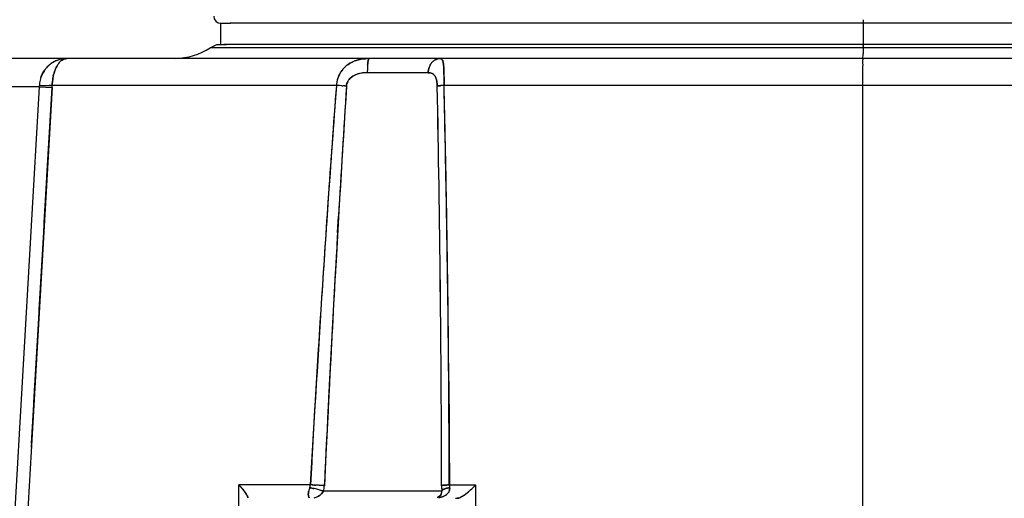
# Model space of a CAD drawing. Header units: millimetres. Extents: x 4086 to 10416, y 123 to 1549.
# Tile 172 of 256: x 7336 to 7353, y 763 to 771. Entities that reach past the tile are written whole.
import ezdxf

# ---------------------------------------------------------------- set-up
doc = ezdxf.new("R2010")
doc.units = ezdxf.units.MM
doc.layers.add('外形图', color=7, linetype='Continuous')

msp = doc.modelspace()

# ---------------------------------------------------------------- linework, layer by layer
at = {"layer": '外形图', "color": 7, "linetype": 'Continuous'}
for p, q in [((7339.414, 771.132), (7339.584, 771.132)), ((7339.414, 770.757), (7339.414, 771.132)), ((7362.164, 771.132), (7339.58, 771.132)), ((7350.769, 771.132), (7350.769, 770.757)), ((7339.229, 770.695), (7339.343, 770.757)), ((7339.343, 770.757), (7339.514, 770.757)), ((7362.234, 770.757), (7339.466, 770.757)), ((7350.769, 770.757), (7350.769, 770.738)), ((7350.769, 770.738), (7350.769, 770.754)), ((7339.402, 770.695), (7339.229, 770.695)), ((7362.169, 770.695), (7339.402, 770.695)), ((7350.769, 770.695), (7350.768, 770.592)), ((7350.769, 770.738), (7350.769, 770.717)), ((7350.769, 770.717), (7350.769, 770.692)), ((7350.769, 770.695), (7350.769, 770.717)), ((7365.838, 770.507), (7335.028, 770.507)), ((7343.082, 770.257), (7342.005, 770.257)), ((7336.206, 770.007), (7334.566, 770.007)), ((7336.206, 770.007), (7335.727, 761.694)), ((7336.432, 769.994), (7335.955, 761.682)), ((7336.206, 770.007), (7336.208, 770.033)), ((7336.206, 770.007), (7336.433, 769.994)), ((7336.432, 769.994), (7336.434, 770.033)), ((7341.459, 770.033), (7336.434, 770.033)), ((7341.557, 770.026), (7341.514, 770.029)), ((7341.557, 770.026), (7341.574, 770.025)), ((7363.549, 770.033), (7343.361, 770.033)), ((7343.37, 769.663), (7343.361, 770.033)), ((7350.761, 770.033), (7350.76, 761.582)), ((7341.479, 767.432), (7341.496, 767.718)), ((7343.445, 764.801), (7343.45, 764.002)), ((7343.45, 764.002), (7343.452, 763.744)), ((7343.452, 763.744), (7343.455, 762.969)), ((7339.732, 761.582), (7339.734, 762.969)), ((7340.998, 762.969), (7339.734, 762.969)), ((7339.746, 762.956), (7339.747, 762.955)), ((7341.074, 762.966), (7341.092, 762.965)), ((7343.455, 762.969), (7343.919, 762.969)), ((7343.919, 762.969), (7343.918, 761.582)), ((7339.787, 762.912), (7339.789, 762.91)), ((7339.876, 762.789), (7339.876, 762.789)), ((7343.305, 762.857), (7341.231, 762.857)), ((7343.248, 762.746), (7343.241, 762.745)), ((7343.29, 762.775), (7343.245, 762.745)), ((7343.291, 762.776), (7343.246, 762.745)), ((7343.293, 762.778), (7343.248, 762.746)), ((7343.32, 762.857), (7343.254, 762.857)), ((7343.305, 762.795), (7343.29, 762.775)), ((7343.305, 762.795), (7343.293, 762.778)), ((7343.563, 762.732), (7343.602, 762.732))]:
    msp.add_line(p, q, dxfattribs=at)
for centre, radius, start, end in [((7339.414, 771.257), 0.125, 180.0003, 270.0003), ((7373.243, 771.211), 22.474, 180.042, 180.1586), ((7338.571, 771.757), 1.25, 271.8213, 301.7886), ((7337.697, 770.64), 13.071, 359.5104, 359.7875), ((7336.696, 770.024), 0.484, 127.0581, 133.2942), ((7336.696, 770.024), 0.484, 127.1516, 133.3064), ((7336.695, 770.025), 0.482, 118.2158, 127.1358), ((7336.694, 770.026), 0.481, 118.5599, 127.1766), ((7336.695, 770.024), 0.483, 109.0706, 118.5598), ((7336.693, 770.027), 0.48, 109.0294, 118.5113), ((7336.695, 770.024), 0.483, 109.0778, 118.18), ((7336.86, 770.184), 0.392, 144.8746, 148.3801), ((7336.857, 770.185), 0.389, 144.7937, 148.3301), ((7336.695, 770.022), 0.485, 92.2645, 109.0074), ((7336.695, 770.021), 0.486, 94.0349, 108.9797), ((7336.694, 770.024), 0.483, 94.0168, 109.0334), ((7336.694, 770.025), 0.482, 94.2626, 109.0368), ((7336.695, 770.009), 0.498, 89.9758, 94.226), ((7336.695, 770.008), 0.499, 89.9778, 93.9821), ((7336.695, 770.016), 0.491, 92.2711, 94.0212), ((7336.695, 770.004), 0.503, 89.9914, 92.2452), ((7336.695, 770.013), 0.494, 89.9992, 92.2705), ((7341.954, 769.989), 0.504, 124.4137, 128.3804), ((7341.99, 769.918), 0.584, 108.1765, 113.2469), ((7341.987, 769.926), 0.576, 108.1739, 113.3108), ((7342.035, 769.66), 0.847, 89.9566, 94.7077), ((7342.035, 769.656), 0.851, 89.9627, 94.2634), ((7343.301, 770.308), 0.201, 116.7284, 127.1575), ((7336.722, 770.007), 0.515, 149.5375, 161.3221), ((7336.724, 770.006), 0.517, 152.7686, 161.3146), ((7336.714, 770.011), 0.506, 147.7436, 152.7538), ((7336.715, 770.011), 0.507, 149.4908, 152.7492), ((7336.708, 770.015), 0.499, 144.4241, 149.4976), ((7336.711, 770.013), 0.502, 147.7363, 149.4886), ((7336.706, 770.016), 0.496, 144.4167, 147.7398), ((7336.706, 770.016), 0.497, 144.5391, 147.7396), ((7336.697, 770.022), 0.486, 132.8319, 144.5404), ((7336.7, 770.02), 0.489, 133.3574, 144.4856), ((7341.933, 770.01), 0.475, 151.2944, 157.1635), ((7341.935, 770.008), 0.478, 151.1216, 155.2833), ((7341.943, 770.003), 0.487, 135.6965, 151.071), ((7341.936, 770.008), 0.478, 135.6068, 151.2481), ((7341.946, 769.998), 0.493, 128.3694, 135.5578), ((7341.942, 770.004), 0.485, 132.1538, 135.6813), ((7341.944, 770.001), 0.489, 128.4227, 132.1456), ((7341.974, 769.775), 0.48, 101.1844, 108.1901), ((7341.987, 769.7), 0.556, 96.9816, 101.0728), ((7341.985, 769.718), 0.538, 96.9232, 101.141), ((7341.985, 769.718), 0.538, 96.9342, 101.1412), ((7341.997, 769.623), 0.634, 95.0188, 96.9652), ((7341.997, 769.623), 0.634, 95.0187, 96.9719), ((7341.997, 769.623), 0.634, 95.0184, 96.9823), ((7341.995, 769.644), 0.613, 94.9962, 97.0092), ((7342.002, 769.563), 0.694, 89.7486, 95.0165), ((7342.001, 769.575), 0.682, 93.3285, 95.0363), ((7342.002, 769.558), 0.699, 89.7594, 93.3214), ((7343.893, 770.259), 1.888, 177.1206, 180.0567), ((7343.891, 770.259), 1.886, 177.1191, 180.0583), ((7343.451, 770.28), 1.446, 175.7245, 177.0832), ((7343.442, 770.281), 1.437, 175.7192, 177.0863), ((7343.355, 770.263), 0.273, 154.7534, 161.0261), ((7343.354, 770.264), 0.271, 154.7305, 161.0483), ((7343.099, 770.138), 0.117, 51.5401, 62.8804), ((7343.103, 770.142), 0.112, 51.464, 63.2973), ((7336.274, 770.13), 7.087, 0.4275, 0.8352), ((7337.479, 770.139), 5.883, 0.4389, 0.9153), ((7336.729, 770.007), 0.522, 172.4079, 177.134), ((7336.677, 770.014), 0.469, 172.4356, 175.3345), ((7336.677, 770.014), 0.469, 172.4358, 175.3353), ((7336.674, 770.014), 0.467, 172.4307, 175.9486), ((7336.723, 770.008), 0.516, 161.3114, 172.3705), ((7337.278, 770.023), 0.843, 168.1883, 169.8259), ((7337.24, 770.032), 0.804, 168.2374, 169.9522), ((7341.889, 770.016), 0.431, 173.8189, 177.731), ((7341.938, 770.008), 0.479, 174.1207, 176.9578), ((7341.944, 770.007), 0.486, 159.3559, 174.1242), ((7341.931, 770.012), 0.472, 157.1681, 159.2933), ((7341.934, 770.008), 0.477, 155.2869, 156.9633), ((7341.855, 770.001), 0.219, 146.0021, 151.2385), ((7341.854, 770), 0.219, 145.873, 151.1157), ((7342.81, 770.028), 0.431, 8.3683, 11.7048), ((7328.632, 770.076), 14.729, 359.834, 0.4175), ((7336.656, 770.016), 0.449, 175.3377, 177.7497), ((7336.656, 770.016), 0.449, 175.3386, 177.7516), ((7336.654, 770.016), 0.446, 175.9612, 177.7559), ((7336.358, 774.521), 4.491, 268.0784, 269.2443), ((7336.357, 774.457), 4.426, 268.0651, 269.2712), ((7336.345, 773.477), 3.446, 269.2397, 269.8319), ((7336.344, 773.492), 3.461, 269.2841, 269.8436), ((7336.343, 772.433), 2.403, 269.817, 270.8988), ((7336.342, 772.376), 2.345, 269.8155, 270.8765), ((7334.781, 770.089), 1.654, 356.7028, 358.0642), ((7695.718, 743.379), 355.261, 175.69723, 176.83898), ((7763.733, 743.071), 422.955, 176.34685, 177.3053), ((7640.641, 747.262), 300.048, 175.64757, 176.04191), ((7611.41, 749.383), 270.74, 175.62565, 176.06268), ((7340.242, 752.429), 17.646, 85.8675, 86.0457), ((7340.247, 752.496), 17.579, 85.8676, 86.0464), ((7704.625, 746.594), 363.743, 176.30739, 176.67075), ((7704.601, 746.595), 363.719, 176.3074, 176.67081), ((7666.016, 748.962), 325.062, 176.28571, 176.69234), ((7339.595, 743.533), 26.565, 85.5925, 85.7283), ((7339.604, 743.646), 26.453, 85.592, 85.7283), ((6950.317, 762.195), 393.003, 0.11087, 1.14084), ((6950.318, 762.195), 393.002, 0.11091, 1.14089), ((6950.321, 762.196), 392.998, 0.11082, 1.1408), ((6954.128, 762.237), 389.191, 0.1059, 1.14596), ((7343.427, 768.738), 1.296, 95.1615, 95.6571), ((7343.426, 768.749), 1.286, 95.1698, 95.669), ((7343.477, 768.157), 1.88, 93.5342, 95.1063), ((7343.476, 768.166), 1.871, 93.5276, 95.1072), ((7054.115, 762.865), 289.335, 1.21107, 1.4196), ((7015.142, 762.163), 328.313, 0.27591, 1.34801), ((7015.896, 762.193), 327.559, 0.31644, 1.30675), ((7095.359, 763.766), 248.081, 1.20451, 1.3622), ((7019.775, 762.307), 323.679, 0.44134, 1.1813), ((7019.465, 762.323), 323.99, 0.43813, 1.17738), ((7686.015, 744.234), 345.522, 176.06038, 176.36028), ((7668.616, 745.372), 328.086, 176.04982, 176.36565), ((7802.222, 741.099), 461.495, 176.70278, 177.28539), ((7827.489, 739.778), 486.796, 176.74334, 177.27094), ((7808.821, 740.758), 468.102, 176.73331, 177.28199), ((7776.45, 738.504), 436.138, 176.36314, 176.78428), ((7765.903, 739.144), 425.573, 176.35909, 176.79068), ((6952.064, 761.575), 391.393, 0.20411, 0.47226), ((6958.088, 761.604), 385.37, 0.20301, 0.35662), ((7338.157, 761.425), 2.207, 44.1112, 44.3957), ((7338.198, 761.466), 2.149, 43.909, 44.3713), ((7338.206, 761.474), 2.137, 43.8678, 44.3677), ((7339.159, 762.366), 0.833, 45.2071, 46.4015), ((7341.345, 762.781), 0.384, 158.8044, 168.0827), ((7341.344, 762.781), 0.384, 158.8, 168.1883), ((7341.339, 762.782), 0.379, 158.7054, 168.137), ((7340.815, 762.987), 0.184, 338.5093, 343.945), ((7340.818, 762.986), 0.181, 338.5264, 344.0302), ((7340.824, 762.984), 0.175, 344.0205, 349.5555), ((7340.827, 762.984), 0.172, 343.9537, 349.5876), ((7340.833, 762.982), 0.165, 349.5977, 355.3609), ((7340.834, 762.982), 0.164, 349.5469, 355.341), ((7340.71, 755.548), 7.426, 87.1844, 87.7807), ((7340.711, 755.568), 7.407, 87.1905, 87.7809), ((7340.574, 752.703), 10.275, 86.725, 87.1126), ((7340.575, 752.719), 10.259, 86.734, 87.1128), ((7340.597, 753.051), 9.927, 86.2577, 86.7517), ((7340.598, 753.069), 9.908, 86.2575, 86.7427), ((7340.695, 762.982), 0.551, 346.8329, 357.2309), ((7352.704, 762.984), 9.386, 180.1695, 180.3719), ((7354.506, 762.995), 11.187, 180.3721, 180.5405), ((7343.385, 762.639), 0.325, 96.9128, 98.1962), ((7343.385, 762.641), 0.324, 96.9111, 98.2204), ((7343.876, 762.982), 0.421, 181.804, 184.6061), ((7343.876, 762.982), 0.421, 181.8035, 184.6087), ((7343.89, 762.983), 0.435, 184.6175, 188.445), ((7343.889, 762.983), 0.434, 184.5903, 188.4258), ((7338.982, 762.196), 1.077, 40.4041, 41.6629), ((7338.994, 762.206), 1.062, 40.395, 41.4901), ((7341.061, 762.791), 0.0978, 192.0517, 195.786), ((7341.061, 762.791), 0.0977, 192.077, 195.8164), ((7340.595, 760.896), 2.061, 75.4594, 76.9158), ((7340.607, 760.942), 2.014, 75.4574, 76.9192), ((7341.007, 762.996), 0.264, 283.3573, 291.3124), ((7341.006, 762.996), 0.263, 283.9655, 291.3756), ((7341.005, 762.999), 0.267, 291.4047, 297.5137), ((7341.01, 762.987), 0.254, 291.3108, 297.7156), ((7340.551, 760.724), 2.239, 74.5539, 75.469), ((7340.558, 760.753), 2.209, 74.5078, 75.4551), ((7340.587, 760.852), 2.106, 72.5799, 74.5807), ((7340.597, 760.884), 2.073, 72.1733, 74.5797), ((7340.669, 761.116), 1.829, 72.1105, 72.5575), ((7343.209, 762.85), 0.11, 312.672, 330.5115), ((7343.209, 762.849), 0.11, 330.391, 334.1073), ((7343.21, 762.849), 0.109, 330.5063, 333.825), ((7357.441, 763.023), 14.122, 180.5407, 180.6738), ((7343.233, 763.031), 0.291, 293.3675, 297.9876), ((7343.233, 763.031), 0.29, 293.2864, 298.0062), ((7343.45, 763.158), 0.456, 298.0762, 300.9797), ((7343.381, 763.273), 0.589, 300.9435, 302.8621), ((7343.373, 763.286), 0.606, 301.4282, 302.8557), ((7343.32, 763.368), 0.702, 302.8602, 304.6885), ((7343.321, 763.367), 0.701, 302.8529, 304.6839), ((7343.228, 763.499), 0.863, 304.7424, 306.8527), ((7343.256, 763.46), 0.815, 304.6935, 306.9368), ((7343.256, 763.46), 0.815, 304.6983, 306.9322), ((7343.142, 763.613), 1.006, 306.8918, 311.3776), ((7343.197, 763.539), 0.913, 306.9164, 308.411), ((7343.197, 763.539), 0.913, 306.916, 308.4113), ((7343.201, 763.534), 0.908, 306.9162, 308.0914), ((7343.172, 763.571), 0.954, 308.0874, 308.8318), ((7343.095, 763.666), 1.076, 308.4725, 311.3986), ((7343.095, 763.665), 1.076, 308.473, 311.3996), ((7343.08, 763.683), 1.099, 308.8831, 311.3735), ((7343.082, 763.682), 1.097, 311.3236, 313.0658), ((7342.894, 763.895), 1.381, 311.352, 312.7361), ((7342.894, 763.895), 1.381, 311.351, 312.7346), ((7342.896, 763.893), 1.378, 311.3426, 312.7208)]:
    msp.add_arc(centre, radius, start, end, dxfattribs=at)
for points, knots in [([(7350.769, 771.132), (7350.767, 771.132), (7350.771, 771.141), (7350.769, 771.145), (7350.769, 771.149)], [0, 0, 0, 0, 2248.152222, 8774.646292, 8774.646292, 8774.646292, 8774.646292]), ([(7336.583, 770.459), (7336.587, 770.463), (7336.596, 770.471), (7336.606, 770.478), (7336.61, 770.481)], [0, 0, 0, 0, 4309.719781, 8430.624837, 8430.624837, 8430.624837, 8430.624837]), ([(7336.61, 770.481), (7336.606, 770.478), (7336.596, 770.471), (7336.587, 770.463), (7336.583, 770.459)], [0, 0, 0, 0, 4128.978783, 8430.554333, 8430.554333, 8430.554333, 8430.554333]), ([(7342.014, 770.435), (7342.015, 770.443), (7342.017, 770.457), (7342.02, 770.471), (7342.021, 770.478)], [0, 0, 0, 0, 4683.736821, 8565.849926, 8565.849926, 8565.849926, 8565.849926]), ([(7342.021, 770.478), (7342.02, 770.471), (7342.017, 770.457), (7342.015, 770.443), (7342.014, 770.435)], [0, 0, 0, 0, 3856.004548, 8565.757962, 8565.757962, 8565.757962, 8565.757962]), ([(7342.021, 770.478), (7342.022, 770.48), (7342.023, 770.483), (7342.023, 770.487), (7342.024, 770.488)], [0, 0, 0, 0, 4492.212107, 8565.740837, 8565.740837, 8565.740837, 8565.740837]), ([(7342.024, 770.488), (7342.023, 770.487), (7342.023, 770.483), (7342.022, 770.48), (7342.021, 770.478)], [0, 0, 0, 0, 4056.428676, 8565.714143, 8565.714143, 8565.714143, 8565.714143]), ([(7342.024, 770.488), (7342.025, 770.493), (7342.027, 770.5), (7342.033, 770.507), (7342.036, 770.507)], [0, 0, 0, 0, 5705.94971, 8565.608655, 8565.608655, 8565.608655, 8565.608655]), ([(7342.036, 770.507), (7342.033, 770.507), (7342.027, 770.5), (7342.025, 770.493), (7342.024, 770.488)], [0, 0, 0, 0, 2740.55196, 8565.601387, 8565.601387, 8565.601387, 8565.601387]), ([(7343.21, 770.487), (7343.205, 770.485), (7343.194, 770.479), (7343.184, 770.472), (7343.179, 770.468)], [0, 0, 0, 0, 4270.601478, 8594.834511, 8594.834511, 8594.834511, 8594.834511]), ([(7343.344, 770.451), (7343.343, 770.455), (7343.34, 770.462), (7343.338, 770.469), (7343.336, 770.473)], [0, 0, 0, 0, 4522.005463, 8598.810584, 8598.810584, 8598.810584, 8598.810584]), ([(7343.337, 770.473), (7343.338, 770.469), (7343.34, 770.463), (7343.342, 770.456), (7343.343, 770.452)], [0, 0, 0, 0, 4076.359098, 8598.766765, 8598.766765, 8598.766765, 8598.766765]), ([(7350.762, 770.507), (7350.759, 770.507), (7350.766, 770.488), (7350.759, 770.469), (7350.763, 770.422), (7350.76, 770.339), (7350.762, 770.206), (7350.761, 770.094), (7350.761, 770.033)], [0, 0, 0, 0, 425.197228, 1680.601902, 3726.36556, 6482.790877, 13722.89128, 22370.060085, 22370.060085, 22370.060085, 22370.060085]), ([(7350.768, 770.528), (7350.768, 770.523), (7350.765, 770.519), (7350.769, 770.507), (7350.767, 770.507)], [0, 0, 0, 0, 6579.28966, 8783.084689, 8783.084689, 8783.084689, 8783.084689]), ([(7343.357, 770.339), (7343.357, 770.346), (7343.356, 770.359), (7343.355, 770.373), (7343.354, 770.379)], [0, 0, 0, 0, 4444.160902, 8600.571866, 8600.571866, 8600.571866, 8600.571866]), ([(7343.354, 770.378), (7343.355, 770.372), (7343.356, 770.359), (7343.357, 770.346), (7343.357, 770.339)], [0, 0, 0, 0, 4159.207054, 8600.48867, 8600.48867, 8600.48867, 8600.48867]), ([(7343.203, 770.195), (7343.206, 770.189), (7343.212, 770.177), (7343.217, 770.165), (7343.219, 770.159)], [0, 0, 0, 0, 4115.438613, 8599.412263, 8599.412263, 8599.412263, 8599.412263]), ([(7343.203, 770.195), (7343.206, 770.189), (7343.212, 770.178), (7343.217, 770.166), (7343.219, 770.159)], [0, 0, 0, 0, 4117.76914, 8599.409737, 8599.409737, 8599.409737, 8599.409737]), ([(7343.219, 770.159), (7343.217, 770.165), (7343.212, 770.178), (7343.206, 770.189), (7343.203, 770.195)], [0, 0, 0, 0, 4523.162465, 8599.481346, 8599.481346, 8599.481346, 8599.481346]), ([(7343.203, 770.195), (7343.206, 770.189), (7343.212, 770.178), (7343.217, 770.166), (7343.219, 770.159)], [0, 0, 0, 0, 4117.458818, 8599.410046, 8599.410046, 8599.410046, 8599.410046]), ([(7343.219, 770.159), (7343.222, 770.152), (7343.226, 770.138), (7343.23, 770.123), (7343.232, 770.116)], [0, 0, 0, 0, 4136.113453, 8600.286005, 8600.286005, 8600.286005, 8600.286005]), ([(7343.219, 770.159), (7343.222, 770.152), (7343.226, 770.138), (7343.23, 770.123), (7343.232, 770.116)], [0, 0, 0, 0, 4133.752333, 8600.277306, 8600.277306, 8600.277306, 8600.277306]), ([(7343.232, 770.116), (7343.23, 770.123), (7343.226, 770.138), (7343.222, 770.152), (7343.219, 770.159)], [0, 0, 0, 0, 4499.240384, 8600.37785, 8600.37785, 8600.37785, 8600.37785]), ([(7343.219, 770.159), (7343.222, 770.152), (7343.226, 770.138), (7343.23, 770.123), (7343.232, 770.116)], [0, 0, 0, 0, 4134.065091, 8600.278489, 8600.278489, 8600.278489, 8600.278489]), ([(7343.269, 770.025), (7343.264, 770.024), (7343.255, 770.023), (7343.246, 770.021), (7343.242, 770.02)], [0, 0, 0, 0, 4875.208553, 8602.695173, 8602.695173, 8602.695173, 8602.695173]), ([(7343.242, 770.02), (7343.246, 770.021), (7343.255, 770.023), (7343.264, 770.024), (7343.269, 770.025)], [0, 0, 0, 0, 3732.461307, 8602.753486, 8602.753486, 8602.753486, 8602.753486]), ([(7343.299, 770.028), (7343.293, 770.028), (7343.284, 770.027), (7343.274, 770.026), (7343.269, 770.025)], [0, 0, 0, 0, 4556.849127, 8603.358914, 8603.358914, 8603.358914, 8603.358914]), ([(7343.269, 770.025), (7343.274, 770.026), (7343.284, 770.027), (7343.293, 770.028), (7343.299, 770.028)], [0, 0, 0, 0, 4042.861993, 8603.402292, 8603.402292, 8603.402292, 8603.402292]), ([(7339.876, 762.791), (7339.869, 762.804), (7339.832, 762.864), (7339.786, 762.917), (7339.746, 762.957)], [0, 0, 0, 0, 1743.140068, 8618.008353, 8618.008353, 8618.008353, 8618.008353]), ([(7343.339, 762.961), (7343.334, 762.96), (7343.328, 762.959), (7343.321, 762.958), (7343.319, 762.956)], [0, 0, 0, 0, 5884.62903, 8703.634562, 8703.634562, 8703.634562, 8703.634562]), ([(7343.386, 762.966), (7343.379, 762.965), (7343.366, 762.964), (7343.352, 762.963), (7343.346, 762.962)], [0, 0, 0, 0, 4788.500995, 8704.427494, 8704.427494, 8704.427494, 8704.427494]), ([(7343.346, 762.962), (7343.352, 762.963), (7343.366, 762.964), (7343.379, 762.965), (7343.386, 762.966)], [0, 0, 0, 0, 3915.970441, 8704.49523, 8704.49523, 8704.49523, 8704.49523]), ([(7339.787, 762.912), (7339.797, 762.901), (7339.83, 762.863), (7339.859, 762.821), (7339.876, 762.789)], [0, 0, 0, 0, 2473.009451, 8617.282746, 8617.282746, 8617.282746, 8617.282746]), ([(7339.876, 762.789), (7339.878, 762.786), (7339.882, 762.778), (7339.885, 762.771), (7339.887, 762.767)], [0, 0, 0, 0, 4548.326571, 8620.468059, 8620.468059, 8620.468059, 8620.468059]), ([(7339.876, 762.789), (7339.878, 762.786), (7339.882, 762.778), (7339.885, 762.771), (7339.887, 762.767)], [0, 0, 0, 0, 4548.185803, 8620.468232, 8620.468232, 8620.468232, 8620.468232]), ([(7339.876, 762.789), (7339.879, 762.784), (7339.884, 762.775), (7339.888, 762.765), (7339.889, 762.76)], [0, 0, 0, 0, 4657.658609, 8620.512714, 8620.512714, 8620.512714, 8620.512714]), ([(7339.887, 762.767), (7339.887, 762.766), (7339.888, 762.764), (7339.889, 762.761), (7339.889, 762.76)], [0, 0, 0, 0, 4420.350679, 8620.929737, 8620.929737, 8620.929737, 8620.929737]), ([(7339.887, 762.767), (7339.887, 762.766), (7339.888, 762.764), (7339.889, 762.762), (7339.889, 762.761)], [0, 0, 0, 0, 4404.391491, 8620.924563, 8620.924563, 8620.924563, 8620.924563]), ([(7339.889, 762.761), (7339.89, 762.758), (7339.892, 762.752), (7339.893, 762.746), (7339.893, 762.743)], [0, 0, 0, 0, 4718.698842, 8621.110827, 8621.110827, 8621.110827, 8621.110827]), ([(7339.889, 762.76), (7339.89, 762.757), (7339.892, 762.752), (7339.893, 762.746), (7339.893, 762.743)], [0, 0, 0, 0, 4702.628042, 8621.125963, 8621.125963, 8621.125963, 8621.125963]), ([(7339.889, 762.76), (7339.89, 762.757), (7339.892, 762.752), (7339.893, 762.746), (7339.893, 762.743)], [0, 0, 0, 0, 4702.356908, 8621.125713, 8621.125713, 8621.125713, 8621.125713]), ([(7340.963, 762.827), (7340.963, 762.824), (7340.962, 762.816), (7340.962, 762.808), (7340.962, 762.805)], [0, 0, 0, 0, 4507.127202, 8646.825432, 8646.825432, 8646.825432, 8646.825432]), ([(7340.962, 762.805), (7340.962, 762.808), (7340.962, 762.816), (7340.963, 762.824), (7340.963, 762.827)], [0, 0, 0, 0, 4137.761432, 8646.892552, 8646.892552, 8646.892552, 8646.892552]), ([(7340.962, 762.805), (7340.962, 762.799), (7340.962, 762.787), (7340.964, 762.776), (7340.965, 762.771)], [0, 0, 0, 0, 4730.282685, 8647.173364, 8647.173364, 8647.173364, 8647.173364]), ([(7340.965, 762.771), (7340.964, 762.776), (7340.962, 762.787), (7340.962, 762.799), (7340.962, 762.805)], [0, 0, 0, 0, 3916.320793, 8647.281934, 8647.281934, 8647.281934, 8647.281934]), ([(7340.969, 762.86), (7340.967, 762.854), (7340.965, 762.844), (7340.964, 762.833), (7340.963, 762.827)], [0, 0, 0, 0, 4515.716973, 8646.448506, 8646.448506, 8646.448506, 8646.448506]), ([(7340.963, 762.827), (7340.964, 762.833), (7340.965, 762.844), (7340.967, 762.854), (7340.969, 762.86)], [0, 0, 0, 0, 4133.781701, 8646.547753, 8646.547753, 8646.547753, 8646.547753]), ([(7340.967, 762.765), (7340.968, 762.76), (7340.971, 762.751), (7340.976, 762.744), (7340.979, 762.741)], [0, 0, 0, 0, 4804.878186, 8647.956313, 8647.956313, 8647.956313, 8647.956313]), ([(7340.979, 762.741), (7340.976, 762.744), (7340.971, 762.751), (7340.968, 762.76), (7340.967, 762.765)], [0, 0, 0, 0, 3842.804118, 8648.028967, 8648.028967, 8648.028967, 8648.028967]), ([(7343.305, 762.794), (7343.302, 762.79), (7343.296, 762.781), (7343.289, 762.773), (7343.285, 762.77)], [0, 0, 0, 0, 4490.82955, 8705.312105, 8705.312105, 8705.312105, 8705.312105]), ([(7343.34, 762.882), (7343.335, 762.879), (7343.326, 762.872), (7343.32, 762.862), (7343.32, 762.857)], [0, 0, 0, 0, 5010.214254, 8704.830057, 8704.830057, 8704.830057, 8704.830057]), ([(7343.32, 762.857), (7343.32, 762.862), (7343.326, 762.872), (7343.334, 762.878), (7343.339, 762.882)], [0, 0, 0, 0, 3692.469333, 8704.943078, 8704.943078, 8704.943078, 8704.943078]), ([(7343.339, 762.882), (7343.343, 762.884), (7343.35, 762.889), (7343.358, 762.892), (7343.362, 762.894)], [0, 0, 0, 0, 4070.742373, 8705.259965, 8705.259965, 8705.259965, 8705.259965]), ([(7343.362, 762.894), (7343.358, 762.892), (7343.35, 762.889), (7343.343, 762.884), (7343.34, 762.882)], [0, 0, 0, 0, 4630.821976, 8705.207278, 8705.207278, 8705.207278, 8705.207278]), ([(7343.389, 762.904), (7343.384, 762.902), (7343.375, 762.899), (7343.366, 762.896), (7343.362, 762.894)], [0, 0, 0, 0, 4535.561493, 8705.653737, 8705.653737, 8705.653737, 8705.653737]), ([(7343.362, 762.894), (7343.366, 762.896), (7343.375, 762.899), (7343.383, 762.902), (7343.388, 762.903)], [0, 0, 0, 0, 4181.342169, 8705.7005, 8705.7005, 8705.7005, 8705.7005]), ([(7343.434, 762.827), (7343.431, 762.823), (7343.424, 762.815), (7343.416, 762.808), (7343.413, 762.805)], [0, 0, 0, 0, 4348.053957, 8708.02032, 8708.02032, 8708.02032, 8708.02032]), ([(7343.413, 762.805), (7343.416, 762.808), (7343.424, 762.815), (7343.431, 762.823), (7343.434, 762.827)], [0, 0, 0, 0, 4358.722009, 8708.096074, 8708.096074, 8708.096074, 8708.096074]), ([(7343.434, 762.827), (7343.438, 762.832), (7343.445, 762.843), (7343.451, 762.855), (7343.453, 762.861)], [0, 0, 0, 0, 4354.107664, 8708.190258, 8708.190258, 8708.190258, 8708.190258]), ([(7343.452, 762.859), (7343.45, 762.853), (7343.444, 762.842), (7343.438, 762.832), (7343.434, 762.827)], [0, 0, 0, 0, 4351.377881, 8708.102563, 8708.102563, 8708.102563, 8708.102563]), ([(7343.619, 762.736), (7343.623, 762.737), (7343.629, 762.74), (7343.636, 762.742), (7343.639, 762.744)], [0, 0, 0, 0, 4203.120918, 8714.318278, 8714.318278, 8714.318278, 8714.318278]), ([(7343.639, 762.744), (7343.643, 762.745), (7343.652, 762.749), (7343.66, 762.753), (7343.664, 762.756)], [0, 0, 0, 0, 4227.876417, 8714.721978, 8714.721978, 8714.721978, 8714.721978]), ([(7343.639, 762.744), (7343.643, 762.745), (7343.652, 762.749), (7343.66, 762.753), (7343.664, 762.756)], [0, 0, 0, 0, 4227.961359, 8714.72205, 8714.72205, 8714.72205, 8714.72205]), ([(7343.639, 762.744), (7343.643, 762.745), (7343.652, 762.749), (7343.66, 762.753), (7343.664, 762.756)], [0, 0, 0, 0, 4227.242391, 8714.72124, 8714.72124, 8714.72124, 8714.72124]), ([(7343.664, 762.756), (7343.661, 762.754), (7343.655, 762.751), (7343.649, 762.748), (7343.646, 762.747)], [0, 0, 0, 0, 4439.851792, 8714.763425, 8714.763425, 8714.763425, 8714.763425]), ([(7343.664, 762.756), (7343.668, 762.758), (7343.676, 762.762), (7343.684, 762.767), (7343.689, 762.769)], [0, 0, 0, 0, 4275.744652, 8715.149838, 8715.149838, 8715.149838, 8715.149838]), ([(7343.594, 762.732), (7343.598, 762.732), (7343.607, 762.733), (7343.615, 762.735), (7343.62, 762.737)], [0, 0, 0, 0, 4035.310885, 8713.818082, 8713.818082, 8713.818082, 8713.818082]), ([(7343.594, 762.732), (7343.598, 762.732), (7343.607, 762.733), (7343.615, 762.735), (7343.62, 762.737)], [0, 0, 0, 0, 4035.379951, 8713.818184, 8713.818184, 8713.818184, 8713.818184])]:
    msp.add_open_spline(points, degree=3, knots=knots, dxfattribs=at)
for points in [[(7336.539, 770.409), (7336.552, 770.428), (7336.566, 770.445), (7336.583, 770.459)], [(7336.583, 770.459), (7336.566, 770.445), (7336.552, 770.428), (7336.539, 770.409)], [(7336.61, 770.481), (7336.635, 770.497), (7336.666, 770.507), (7336.695, 770.507)], [(7336.695, 770.507), (7336.666, 770.507), (7336.635, 770.497), (7336.61, 770.481)], [(7341.759, 770.455), (7341.717, 770.437), (7341.676, 770.413), (7341.64, 770.384)], [(7341.669, 770.405), (7341.697, 770.425), (7341.727, 770.441), (7341.759, 770.455)], [(7341.807, 770.473), (7341.86, 770.49), (7341.916, 770.501), (7341.972, 770.505)], [(7341.965, 770.504), (7341.912, 770.5), (7341.858, 770.49), (7341.807, 770.473)], [(7342.01, 770.388), (7342.011, 770.404), (7342.012, 770.419), (7342.014, 770.435)], [(7342.014, 770.435), (7342.012, 770.419), (7342.011, 770.404), (7342.01, 770.388)], [(7343.142, 770.432), (7343.129, 770.416), (7343.118, 770.398), (7343.109, 770.379)], [(7343.109, 770.379), (7343.118, 770.398), (7343.129, 770.416), (7343.142, 770.432)], [(7343.179, 770.468), (7343.165, 770.458), (7343.153, 770.446), (7343.142, 770.432)], [(7343.142, 770.432), (7343.153, 770.446), (7343.165, 770.458), (7343.179, 770.468)], [(7343.292, 770.507), (7343.264, 770.507), (7343.235, 770.5), (7343.21, 770.487)], [(7343.21, 770.487), (7343.235, 770.5), (7343.264, 770.507), (7343.292, 770.507)], [(7343.292, 770.507), (7343.311, 770.507), (7343.329, 770.49), (7343.337, 770.473)], [(7343.336, 770.473), (7343.329, 770.49), (7343.311, 770.507), (7343.292, 770.507)], [(7343.343, 770.452), (7343.35, 770.428), (7343.352, 770.403), (7343.354, 770.378)], [(7343.354, 770.379), (7343.352, 770.403), (7343.35, 770.428), (7343.344, 770.451)], [(7336.234, 770.173), (7336.25, 770.219), (7336.273, 770.264), (7336.302, 770.304)], [(7336.453, 770.196), (7336.46, 770.232), (7336.471, 770.269), (7336.484, 770.304)], [(7336.484, 770.304), (7336.471, 770.269), (7336.46, 770.232), (7336.453, 770.196)], [(7336.484, 770.304), (7336.495, 770.334), (7336.509, 770.362), (7336.526, 770.389)], [(7336.526, 770.389), (7336.509, 770.362), (7336.495, 770.334), (7336.484, 770.304)], [(7341.728, 770.181), (7341.756, 770.203), (7341.79, 770.22), (7341.824, 770.231)], [(7341.728, 770.181), (7341.756, 770.203), (7341.79, 770.22), (7341.824, 770.231)], [(7341.824, 770.231), (7341.79, 770.22), (7341.756, 770.203), (7341.728, 770.181)], [(7341.881, 770.246), (7341.862, 770.242), (7341.843, 770.237), (7341.824, 770.231)], [(7342.005, 770.257), (7341.984, 770.257), (7341.963, 770.256), (7341.941, 770.254)], [(7343.097, 770.352), (7343.087, 770.322), (7343.082, 770.289), (7343.082, 770.257)], [(7343.082, 770.257), (7343.082, 770.289), (7343.087, 770.322), (7343.097, 770.352)], [(7343.153, 770.242), (7343.131, 770.253), (7343.106, 770.257), (7343.082, 770.257)], [(7343.082, 770.257), (7343.106, 770.258), (7343.131, 770.253), (7343.153, 770.242)], [(7343.172, 770.23), (7343.184, 770.22), (7343.195, 770.208), (7343.203, 770.195)], [(7343.172, 770.23), (7343.184, 770.22), (7343.195, 770.208), (7343.203, 770.195)], [(7343.203, 770.195), (7343.195, 770.208), (7343.184, 770.22), (7343.172, 770.23)], [(7343.172, 770.23), (7343.184, 770.22), (7343.195, 770.208), (7343.203, 770.195)], [(7343.357, 770.339), (7343.359, 770.304), (7343.36, 770.269), (7343.36, 770.233)], [(7343.36, 770.234), (7343.36, 770.269), (7343.359, 770.304), (7343.357, 770.339)], [(7336.234, 770.173), (7336.224, 770.141), (7336.216, 770.109), (7336.212, 770.076)], [(7336.234, 770.172), (7336.224, 770.141), (7336.216, 770.108), (7336.212, 770.076)], [(7336.434, 770.033), (7336.436, 770.08), (7336.44, 770.126), (7336.448, 770.172)], [(7336.448, 770.172), (7336.44, 770.126), (7336.435, 770.08), (7336.434, 770.033)], [(7341.496, 770.195), (7341.478, 770.153), (7341.466, 770.108), (7341.461, 770.063)], [(7341.637, 770.02), (7341.639, 770.05), (7341.648, 770.08), (7341.662, 770.106)], [(7341.662, 770.106), (7341.648, 770.08), (7341.639, 770.05), (7341.637, 770.02)], [(7341.673, 770.123), (7341.688, 770.145), (7341.707, 770.165), (7341.728, 770.181)], [(7341.673, 770.123), (7341.688, 770.145), (7341.707, 770.165), (7341.728, 770.181)], [(7341.673, 770.123), (7341.688, 770.145), (7341.707, 770.165), (7341.728, 770.181)], [(7341.728, 770.181), (7341.707, 770.165), (7341.688, 770.145), (7341.673, 770.123)], [(7343.232, 770.116), (7343.238, 770.084), (7343.241, 770.052), (7343.242, 770.02)], [(7343.242, 770.02), (7343.241, 770.052), (7343.238, 770.084), (7343.232, 770.116)], [(7343.361, 770.184), (7343.361, 770.134), (7343.361, 770.084), (7343.361, 770.033)], [(7336.067, 763.63), (7336.188, 765.752), (7336.31, 767.873), (7336.432, 769.994)], [(7336.071, 763.703), (7336.191, 765.8), (7336.312, 767.897), (7336.432, 769.994)], [(7336.378, 770.031), (7336.397, 770.031), (7336.416, 770.032), (7336.434, 770.033)], [(7336.434, 770.033), (7336.416, 770.032), (7336.398, 770.031), (7336.38, 770.031)], [(7339.741, 762.961), (7339.757, 762.945), (7339.772, 762.929), (7339.787, 762.912)], [(7340.986, 762.92), (7341.012, 762.915), (7341.037, 762.91), (7341.062, 762.904)], [(7341.063, 762.904), (7341.037, 762.91), (7341.012, 762.915), (7340.986, 762.92)], [(7341.231, 762.857), (7341.239, 762.889), (7341.246, 762.923), (7341.241, 762.955)], [(7341.231, 762.857), (7341.239, 762.889), (7341.246, 762.923), (7341.241, 762.955)], [(7341.231, 762.857), (7341.239, 762.889), (7341.246, 762.923), (7341.241, 762.955)], [(7343.319, 762.956), (7343.319, 762.924), (7343.319, 762.891), (7343.32, 762.859)], [(7343.319, 762.956), (7343.319, 762.924), (7343.319, 762.891), (7343.32, 762.859)], [(7343.319, 762.956), (7343.319, 762.924), (7343.319, 762.891), (7343.32, 762.859)], [(7343.455, 762.969), (7343.432, 762.968), (7343.409, 762.967), (7343.386, 762.966)], [(7343.386, 762.966), (7343.409, 762.967), (7343.432, 762.968), (7343.455, 762.969)], [(7343.46, 762.92), (7343.436, 762.916), (7343.412, 762.911), (7343.388, 762.904)], [(7343.388, 762.903), (7343.411, 762.911), (7343.435, 762.916), (7343.46, 762.92)], [(7343.46, 762.92), (7343.463, 762.899), (7343.46, 762.878), (7343.452, 762.859)], [(7343.453, 762.861), (7343.46, 762.879), (7343.463, 762.9), (7343.46, 762.92)], [(7343.831, 762.881), (7343.862, 762.909), (7343.891, 762.938), (7343.919, 762.969)], [(7343.831, 762.881), (7343.862, 762.909), (7343.891, 762.938), (7343.919, 762.969)], [(7343.831, 762.881), (7343.862, 762.909), (7343.891, 762.938), (7343.919, 762.969)], [(7343.919, 762.969), (7343.89, 762.939), (7343.862, 762.909), (7343.832, 762.881)], [(7339.892, 762.743), (7339.891, 762.76), (7339.883, 762.776), (7339.876, 762.791)], [(7341.183, 762.801), (7341.167, 762.786), (7341.148, 762.773), (7341.128, 762.762)], [(7341.128, 762.762), (7341.148, 762.773), (7341.167, 762.786), (7341.183, 762.801)], [(7341.231, 762.857), (7341.217, 762.837), (7341.201, 762.818), (7341.183, 762.801)], [(7341.183, 762.801), (7341.201, 762.818), (7341.216, 762.837), (7341.231, 762.857)], [(7343.269, 762.741), (7343.296, 762.746), (7343.323, 762.754), (7343.348, 762.765)], [(7343.348, 762.764), (7343.323, 762.754), (7343.296, 762.746), (7343.269, 762.741)], [(7343.305, 762.795), (7343.316, 762.814), (7343.321, 762.836), (7343.32, 762.857)], [(7343.32, 762.857), (7343.32, 762.838), (7343.316, 762.818), (7343.308, 762.801)], [(7343.413, 762.805), (7343.399, 762.793), (7343.385, 762.783), (7343.369, 762.775)], [(7343.369, 762.775), (7343.385, 762.783), (7343.399, 762.793), (7343.413, 762.805)], [(7343.646, 762.747), (7343.629, 762.739), (7343.611, 762.732), (7343.593, 762.732)], [(7343.72, 762.79), (7343.702, 762.778), (7343.684, 762.766), (7343.664, 762.756)]]:
    msp.add_open_spline(points, degree=3, dxfattribs=at)

doc.saveas('drawing.dxf')
